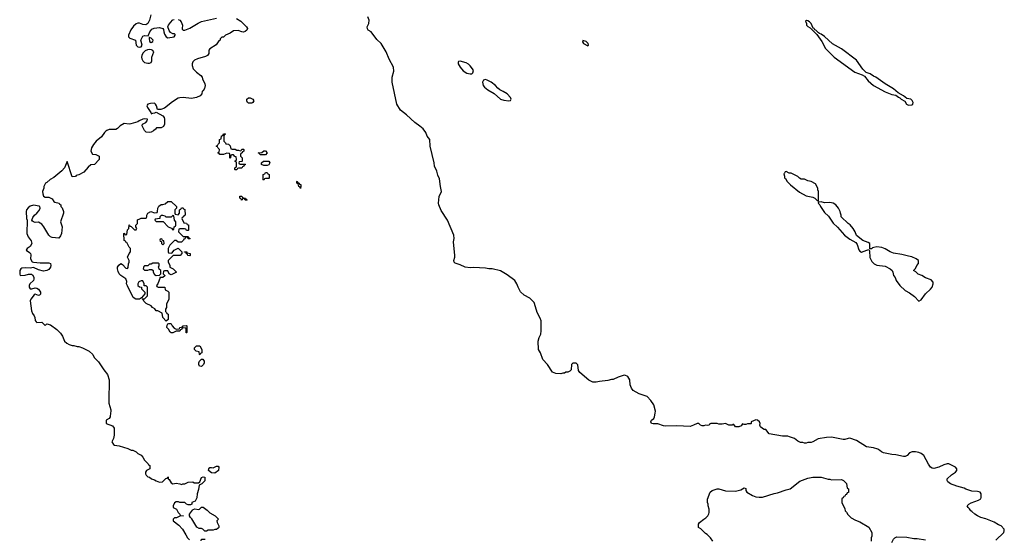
# Model space of a CAD drawing. Header units: inches. Extents: x 2674045 to 2721798, y 838094 to 949477.
# Tile 6 of 27: x 2674045 to 2685769, y 892111 to 898294. Entities that reach past the tile are written whole.
import ezdxf

# ---------------------------------------------------------------- set-up
doc = ezdxf.new("R2010")
doc.units = ezdxf.units.IN
doc.header["$MEASUREMENT"] = 0
doc.layers.add('C6879', color=7, linetype='Continuous')
doc.layers.add('C6889', color=7, linetype='Continuous')

msp = doc.modelspace()

# ---------------------------------------------------------------- linework, layer by layer
at = {"layer": 'C6879', "color": 5, "elevation": 20}
for points in [[(2675607, 898353), (2675592, 898288), (2675572, 898248), (2675546, 898234), (2675510, 898238), (2675470, 898254), (2675450, 898252), (2675430, 898243), (2675402, 898218), (2675368, 898172), (2675339, 898110), (2675341, 898090), (2675355, 898075), (2675425, 898050), (2675431, 897990), (2675450, 897971), (2675473, 897967), (2675490, 897972), (2675502, 897990), (2675489, 898050), (2675510, 898098), (2675530, 898107), (2675576, 898104), (2675593, 898150), (2675620, 898180), (2675647, 898193), (2675710, 898202), (2675751, 898191), (2675758, 898178), (2675761, 898150), (2675770, 898122), (2675790, 898092), (2675810, 898078), (2675886, 898090), (2675898, 898110), (2675896, 898116), (2675890, 898126), (2675870, 898126), (2675841, 898141), (2675826, 898166), (2675808, 898210), (2675815, 898230), (2675839, 898261), (2675869, 898291), (2675884, 898296)], [(2680000, 895073), (2679979, 895110), (2679966, 895150), (2679939, 895190), (2679850, 895260), (2679770, 895305), (2679670, 895329), (2679630, 895329), (2679590, 895339), (2679450, 895345), (2679410, 895341), (2679350, 895349), (2679290, 895379), (2679230, 895395), (2679217, 895410), (2679214, 895430), (2679227, 895470), (2679227, 895490), (2679210, 895650), (2679217, 895690), (2679214, 895730), (2679140, 895910), (2679065, 896025), (2679034, 896090), (2679030, 896110), (2679038, 896190), (2679067, 896250), (2679065, 896270), (2679054, 896310), (2679042, 896402), (2679024, 896444), (2679012, 896490), (2678983, 896550), (2678979, 896590), (2678932, 896788), (2678929, 896870), (2678897, 896910), (2678881, 896950), (2678850, 896994), (2678809, 897029), (2678749, 897070), (2678650, 897161), (2678579, 897219), (2678536, 897290), (2678479, 897550), (2678479, 897610), (2678499, 897681), (2678495, 897730), (2678444, 897824), (2678410, 897910), (2678349, 898009), (2678298, 898058), (2678229, 898150), (2678196, 898170), (2678186, 898186), (2678181, 898210), (2678201, 898250), (2678206, 898290), (2678190, 898330)], [(2676628, 898308), (2676678, 898278), (2676747, 898210), (2676758, 898190), (2676751, 898170), (2676730, 898152), (2676710, 898147), (2676690, 898149), (2676645, 898165), (2676590, 898161), (2676550, 898133), (2676494, 898110), (2676470, 898086), (2676450, 898086), (2676433, 898067), (2676432, 898050), (2676418, 898042), (2676386, 897994), (2676310, 897948), (2676298, 897930), (2676298, 897890), (2676282, 897870), (2676258, 897858), (2676162, 897830), (2676128, 897812), (2676108, 897792), (2676098, 897770), (2676098, 897750), (2676111, 897711), (2676151, 897670), (2676201, 897630), (2676216, 897610), (2676221, 897590), (2676251, 897530), (2676255, 897510), (2676245, 897475), (2676230, 897446), (2676218, 897442), (2676212, 897410), (2676192, 897390), (2676151, 897369), (2676090, 897357), (2675990, 897367), (2675950, 897366), (2675930, 897359), (2675863, 897317), (2675770, 897242), (2675727, 897227), (2675687, 897227), (2675675, 897270), (2675662, 897290), (2675650, 897299), (2675602, 897298), (2675571, 897289), (2675561, 897279), (2675558, 897270), (2675565, 897250), (2675606, 897190), (2675610, 897174), (2675630, 897182), (2675656, 897184), (2675670, 897194), (2675751, 897151), (2675765, 897130), (2675771, 897109), (2675771, 897050), (2675757, 897023), (2675731, 897009), (2675672, 897008), (2675662, 896990), (2675638, 896970), (2675610, 896957), (2675590, 896953), (2675550, 896957), (2675530, 896975), (2675504, 897030), (2675509, 897051), (2675548, 897070), (2675562, 897090), (2675566, 897110), (2675533, 897113), (2675510, 897109), (2675468, 897092), (2675450, 897079), (2675370, 897053), (2675350, 897050), (2675290, 897057), (2675243, 897030), (2675210, 896999), (2675191, 896989), (2675110, 896987), (2675083, 896977), (2675070, 896969), (2675053, 896950), (2675019, 896901), (2674956, 896850), (2674925, 896810), (2674901, 896770), (2674892, 896730), (2674910, 896694), (2674951, 896691), (2674992, 896670), (2674991, 896629), (2674934, 896570), (2674890, 896566), (2674860, 896540), (2674810, 896478), (2674750, 896448), (2674718, 896442), (2674710, 896428), (2674670, 896426), (2674610, 896606), (2674578, 896530), (2674546, 896494), (2674450, 896415), (2674406, 896394), (2674370, 896358), (2674352, 896348), (2674332, 896310), (2674331, 896289), (2674318, 896250), (2674320, 896220), (2674330, 896194), (2674350, 896182), (2674390, 896182), (2674430, 896162), (2674452, 896132), (2674464, 896124), (2674514, 896110), (2674518, 896098), (2674533, 896093), (2674534, 896070), (2674550, 896054), (2674565, 896010), (2674565, 895990), (2674532, 895890), (2674551, 895830), (2674541, 895750), (2674530, 895722), (2674510, 895695), (2674430, 895703), (2674410, 895709), (2674390, 895730), (2674334, 895830), (2674310, 895862), (2674270, 895884), (2674230, 895882), (2674210, 895888), (2674196, 895896), (2674188, 895908), (2674200, 895940), (2674222, 895970), (2674249, 895991), (2674278, 896022), (2674288, 896050), (2674286, 896070), (2674276, 896076), (2674210, 896089), (2674170, 896076), (2674144, 896056), (2674127, 896030), (2674123, 896010), (2674125, 895930), (2674132, 895910), (2674131, 895750), (2674145, 895710), (2674182, 895662), (2674191, 895630), (2674170, 895595), (2674132, 895570), (2674122, 895550), (2674162, 895522), (2674172, 895510), (2674176, 895496), (2674175, 895450), (2674194, 895414), (2674210, 895408), (2674290, 895401), (2674390, 895399), (2674410, 895391), (2674417, 895370), (2674413, 895350), (2674390, 895321), (2674370, 895309), (2674330, 895301), (2674270, 895316), (2674210, 895344), (2674170, 895339), (2674110, 895342), (2674070, 895336), (2674059, 895330), (2674047, 895310), (2674045, 895265), (2674051, 895251), (2674110, 895256), (2674150, 895267), (2674184, 895264), (2674197, 895257), (2674212, 895232), (2674215, 895205), (2674210, 895189), (2674164, 895150), (2674157, 895130), (2674159, 895110), (2674171, 895091), (2674190, 895091), (2674230, 895104), (2674250, 895099), (2674270, 895087), (2674293, 895050), (2674292, 895028), (2674282, 895018), (2674270, 895014), (2674230, 895029), (2674218, 895022), (2674179, 894970), (2674171, 894950), (2674186, 894830), (2674199, 894799), (2674219, 894770), (2674227, 894750), (2674230, 894714), (2674240, 894700), (2674250, 894692), (2674310, 894694), (2674350, 894654), (2674370, 894674), (2674410, 894665), (2674486, 894606), (2674530, 894565), (2674556, 894530), (2674578, 894470), (2674606, 894446), (2674634, 894430), (2674670, 894418), (2674690, 894418), (2674730, 894405), (2674750, 894405), (2674794, 894390), (2674874, 894350), (2674914, 894310), (2674930, 894274), (2674984, 894224), (2675046, 894126), (2675090, 894074), (2675112, 894008), (2675112, 893892), (2675105, 893870), (2675105, 893730), (2675131, 893650), (2675132, 893630), (2675125, 893615), (2675122, 893570), (2675112, 893548), (2675074, 893530), (2675074, 893490), (2675150, 893462), (2675170, 893434), (2675171, 893349), (2675162, 893310), (2675142, 893270), (2675160, 893240), (2675172, 893232), (2675230, 893225), (2675331, 893191), (2675373, 893173), (2675392, 893172), (2675430, 893152), (2675450, 893132), (2675491, 893111), (2675512, 893090), (2675532, 893052), (2675574, 893010), (2675578, 892998), (2675594, 892990), (2675594, 892950), (2675554, 892930), (2675542, 892910), (2675542, 892890), (2675550, 892874), (2675570, 892854), (2675590, 892852), (2675614, 892830), (2675650, 892818), (2675670, 892806), (2675710, 892792), (2675747, 892793), (2675787, 892833), (2675802, 892838), (2675810, 892854), (2675814, 892850), (2675814, 892830), (2675824, 892824), (2675850, 892782), (2675870, 892772), (2675910, 892778), (2675950, 892772), (2675970, 892762), (2675989, 892771), (2676010, 892772), (2676052, 892792), (2676107, 892793), (2676124, 892784), (2676141, 892781), (2676176, 892784), (2676190, 892794), (2676210, 892845), (2676230, 892856), (2676251, 892851), (2676250, 892808), (2676214, 892770), (2676183, 892757), (2676175, 892705), (2676159, 892650), (2676155, 892605), (2676134, 892566), (2676094, 892550), (2676094, 892530), (2676077, 892523), (2676050, 892522), (2676030, 892529), (2676010, 892548), (2675950, 892548), (2675936, 892556), (2675910, 892558), (2675890, 892546), (2675872, 892510), (2675874, 892490), (2675911, 892471), (2675931, 892430), (2675952, 892410), (2675954, 892394), (2675994, 892390), (2675950, 892388), (2675912, 892368), (2675890, 892366), (2675874, 892350), (2675874, 892330), (2675938, 892278), (2675985, 892230), (2676025, 892165), (2676042, 892130), (2676065, 892105)], [(2675930, 898295), (2675950, 898287), (2675967, 898270), (2675985, 898230), (2675979, 898190), (2675981, 898181), (2675991, 898171), (2676010, 898168), (2676070, 898192), (2676170, 898254), (2676210, 898272), (2676389, 898311)], [(2676206, 892094), (2676210, 892112), (2676250, 892114), (2676254, 892110)]]:
    msp.add_lwpolyline(points, dxfattribs=at)
for points in [[(2675590, 898086), (2675585, 898075), (2675590, 898034), (2675610, 898022), (2675630, 898034), (2675633, 898050), (2675610, 898075), (2675598, 898078)], [(2675590, 897939), (2675565, 897935), (2675538, 897922), (2675510, 897894), (2675499, 897870), (2675497, 897850), (2675501, 897830), (2675510, 897805), (2675530, 897784), (2675570, 897775), (2675590, 897775), (2675610, 897784), (2675617, 897803), (2675617, 897850), (2675644, 897910), (2675630, 897929), (2675616, 897936)], [(2679290, 897799), (2679270, 897798), (2679265, 897790), (2679267, 897770), (2679290, 897730), (2679327, 897687), (2679370, 897658), (2679410, 897648), (2679429, 897651), (2679440, 897660), (2679447, 897690), (2679438, 897710), (2679410, 897745), (2679390, 897763), (2679360, 897780)], [(2679590, 897581), (2679566, 897574), (2679556, 897550), (2679559, 897530), (2679564, 897510), (2679581, 897490), (2679620, 897460), (2679696, 897415), (2679771, 897350), (2679810, 897335), (2679870, 897327), (2679888, 897332), (2679898, 897350), (2679889, 897370), (2679849, 897410), (2679801, 897441), (2679761, 897461), (2679738, 897478), (2679710, 897513), (2679659, 897550), (2679610, 897576)], [(2676770, 897302), (2676758, 897310), (2676748, 897330), (2676748, 897350), (2676770, 897365), (2676790, 897365), (2676822, 897350), (2676831, 897330), (2676822, 897310), (2676810, 897302)], [(2676630, 896742), (2676650, 896742), (2676670, 896734), (2676682, 896738), (2676690, 896754), (2676710, 896754), (2676714, 896750), (2676714, 896730), (2676698, 896722), (2676694, 896710), (2676678, 896702), (2676674, 896690), (2676674, 896670), (2676694, 896650), (2676694, 896610), (2676690, 896606), (2676658, 896602), (2676654, 896590), (2676658, 896578), (2676670, 896574), (2676730, 896574), (2676734, 896570), (2676718, 896562), (2676714, 896550), (2676698, 896542), (2676690, 896526), (2676650, 896526), (2676638, 896522), (2676630, 896506), (2676610, 896506), (2676606, 896510), (2676606, 896530), (2676622, 896538), (2676626, 896550), (2676626, 896590), (2676622, 896602), (2676606, 896610), (2676622, 896618), (2676626, 896630), (2676622, 896662), (2676607, 896667), (2676590, 896686), (2676570, 896686), (2676558, 896682), (2676554, 896650), (2676550, 896646), (2676546, 896650), (2676546, 896690), (2676542, 896702), (2676510, 896706), (2676470, 896688), (2676430, 896688), (2676422, 896702), (2676406, 896710), (2676422, 896718), (2676426, 896750), (2676407, 896767), (2676402, 896782), (2676386, 896790), (2676402, 896798), (2676407, 896813), (2676426, 896830), (2676426, 896870), (2676442, 896878), (2676448, 896912), (2676462, 896918), (2676470, 896934), (2676490, 896934), (2676494, 896930), (2676478, 896922), (2676474, 896910), (2676474, 896850), (2676494, 896830), (2676498, 896818), (2676530, 896814), (2676550, 896794), (2676558, 896758), (2676573, 896753), (2676610, 896752)], [(2676910, 896686), (2676902, 896702), (2676886, 896710), (2676930, 896714), (2676950, 896732), (2676972, 896732), (2676992, 896710), (2676970, 896686)], [(2676950, 896558), (2676926, 896570), (2676926, 896590), (2676948, 896612), (2677010, 896612), (2677022, 896590), (2677010, 896566), (2676990, 896558)], [(2676950, 896386), (2676946, 896390), (2676946, 896450), (2676962, 896458), (2676970, 896474), (2676990, 896474), (2676998, 896458), (2677014, 896450), (2677014, 896410), (2677010, 896406), (2676970, 896406), (2676958, 896402)], [(2677390, 896286), (2677382, 896302), (2677368, 896308), (2677362, 896342), (2677346, 896350), (2677346, 896370), (2677350, 896372), (2677358, 896358), (2677374, 896350), (2677378, 896338), (2677392, 896332), (2677394, 896310)], [(2675930, 895974), (2675946, 895990), (2675946, 896030), (2675962, 896038), (2675970, 896054), (2675990, 896054), (2675998, 896038), (2676010, 896034), (2676014, 895970), (2675998, 895962), (2675994, 895950), (2675978, 895942), (2675974, 895930), (2675998, 895878), (2676030, 895874), (2676038, 895858), (2676053, 895853), (2676054, 895790), (2676050, 895786), (2676030, 895786), (2676022, 895802), (2676007, 895807), (2675950, 895806), (2675938, 895802), (2675934, 895770), (2675990, 895714), (2676050, 895714), (2676058, 895698), (2676074, 895690), (2676070, 895686), (2676050, 895686), (2676042, 895702), (2676030, 895706), (2676018, 895702), (2676013, 895687), (2675998, 895682), (2675994, 895670), (2675970, 895646), (2675930, 895646), (2675910, 895666), (2675890, 895666), (2675832, 895610), (2675814, 895570), (2675814, 895530), (2675818, 895518), (2675850, 895514), (2675862, 895518), (2675867, 895533), (2675886, 895550), (2675930, 895574), (2675974, 895530), (2675974, 895510), (2675954, 895490), (2675873, 895487), (2675814, 895430), (2675814, 895410), (2675832, 895372), (2675834, 895350), (2675874, 895330), (2675912, 895288), (2675850, 895258), (2675826, 895270), (2675810, 895306), (2675770, 895306), (2675758, 895302), (2675754, 895270), (2675772, 895252), (2675772, 895248), (2675750, 895228), (2675714, 895226), (2675714, 895214), (2675704, 895196), (2675691, 895149), (2675674, 895130), (2675678, 895118), (2675693, 895113), (2675772, 895112), (2675778, 895078), (2675810, 895062), (2675822, 895050), (2675822, 894970), (2675792, 894910), (2675792, 894870), (2675782, 894850), (2675782, 894822), (2675794, 894810), (2675798, 894798), (2675814, 894790), (2675812, 894728), (2675790, 894706), (2675749, 894749), (2675742, 894802), (2675690, 894828), (2675669, 894829), (2675655, 894855), (2675628, 894870), (2675610, 894888), (2675550, 894918), (2675523, 894943), (2675518, 894958), (2675506, 894970), (2675506, 894974), (2675530, 894974), (2675566, 895010), (2675566, 895110), (2675550, 895126), (2675528, 895128), (2675528, 895150), (2675510, 895186), (2675490, 895188), (2675465, 895175), (2675452, 895150), (2675453, 895133), (2675470, 895114), (2675494, 895110), (2675494, 895090), (2675533, 895053), (2675534, 895030), (2675494, 894986), (2675472, 894968), (2675428, 894968), (2675398, 894990), (2675328, 895128), (2675318, 895150), (2675320, 895180), (2675309, 895209), (2675249, 895250), (2675228, 895270), (2675216, 895296), (2675209, 895329), (2675209, 895349), (2675226, 895374), (2675250, 895391), (2675270, 895382), (2675310, 895338), (2675330, 895334), (2675336, 895344), (2675339, 895390), (2675348, 895410), (2675347, 895427), (2675329, 895470), (2675348, 895512), (2675366, 895530), (2675366, 895570), (2675348, 895588), (2675322, 895642), (2675307, 895647), (2675302, 895662), (2675288, 895668), (2675286, 895750), (2675293, 895753), (2675298, 895738), (2675310, 895734), (2675322, 895738), (2675328, 895792), (2675346, 895810), (2675347, 895853), (2675354, 895850), (2675358, 895838), (2675373, 895833), (2675410, 895794), (2675430, 895794), (2675438, 895810), (2675426, 895830), (2675426, 895850), (2675446, 895870), (2675447, 895913), (2675476, 895924), (2675490, 895934), (2675550, 895934), (2675558, 895950), (2675558, 895970), (2675569, 895991), (2675608, 896012), (2675650, 895994), (2675682, 895998), (2675687, 896013), (2675688, 896052), (2675703, 896077), (2675730, 896094), (2675750, 896094), (2675776, 896104), (2675808, 896132), (2675850, 896132), (2675914, 896070), (2675914, 896050), (2675894, 896030), (2675894, 895990), (2675898, 895978)], [(2676750, 896146), (2676728, 896148), (2676722, 896162), (2676710, 896166), (2676698, 896162), (2676694, 896150), (2676688, 896148), (2676682, 896162), (2676666, 896170), (2676667, 896193), (2676690, 896194), (2676698, 896178), (2676734, 896170), (2676738, 896158), (2676754, 896150)], [(2675870, 895966), (2675850, 895946), (2675790, 895946), (2675776, 895956), (2675750, 895966), (2675730, 895966), (2675714, 895950), (2675713, 895927), (2675658, 895922), (2675654, 895910), (2675670, 895894), (2675753, 895893), (2675814, 895830), (2675852, 895812), (2675870, 895794), (2675882, 895798), (2675886, 895830), (2675902, 895838), (2675906, 895850), (2675906, 895890), (2675888, 895908), (2675882, 895962)], [(2675730, 895686), (2675718, 895682), (2675714, 895670), (2675718, 895658), (2675734, 895654), (2675734, 895630), (2675750, 895614), (2675766, 895630), (2675762, 895662), (2675746, 895666), (2675742, 895682)], [(2676070, 895486), (2676047, 895487), (2676042, 895502), (2676030, 895506), (2676022, 895522), (2676007, 895527), (2676007, 895533), (2676030, 895534), (2676038, 895518), (2676073, 895513), (2676074, 895490)], [(2675630, 895398), (2675610, 895386), (2675590, 895386), (2675570, 895366), (2675530, 895366), (2675524, 895356), (2675514, 895330), (2675530, 895314), (2675570, 895314), (2675590, 895322), (2675620, 895320), (2675634, 895310), (2675634, 895290), (2675650, 895262), (2675670, 895252), (2675710, 895254), (2675726, 895270), (2675726, 895310), (2675707, 895327), (2675700, 895340), (2675698, 895350), (2675706, 895370), (2675706, 895390), (2675696, 895396)], [(2675910, 894612), (2675946, 894614), (2675950, 894632), (2675982, 894638), (2675990, 894652), (2676030, 894654), (2676034, 894650), (2676034, 894570), (2676030, 894566), (2676026, 894566), (2676026, 894610), (2676022, 894622), (2675990, 894626), (2675978, 894622), (2675974, 894610), (2675958, 894602), (2675952, 894588), (2675910, 894586), (2675870, 894568), (2675850, 894566), (2675836, 894576), (2675818, 894610), (2675798, 894630), (2675800, 894660), (2675807, 894673), (2675820, 894680), (2675840, 894680), (2675850, 894674), (2675862, 894650), (2675885, 894625)], [(2676190, 894306), (2676186, 894310), (2676182, 894342), (2676148, 894348), (2676126, 894370), (2676126, 894390), (2676150, 894414), (2676190, 894414), (2676214, 894370), (2676214, 894330), (2676198, 894322)], [(2676210, 894169), (2676186, 894170), (2676178, 894190), (2676178, 894210), (2676186, 894230), (2676210, 894254), (2676227, 894253), (2676242, 894230), (2676242, 894210), (2676232, 894190)], [(2676370, 892898), (2676330, 892902), (2676295, 892930), (2676299, 892950), (2676310, 892965), (2676330, 892966), (2676350, 892961), (2676390, 892982), (2676410, 892982), (2676416, 892970), (2676411, 892929)], [(2676250, 892208), (2676226, 892230), (2676210, 892238), (2676180, 892240), (2676156, 892256), (2676094, 892354), (2676078, 892370), (2676066, 892390), (2676068, 892410), (2676101, 892459), (2676110, 892465), (2676130, 892472), (2676174, 892466), (2676186, 892470), (2676208, 892492), (2676230, 892492), (2676279, 892459), (2676307, 892427), (2676374, 892390), (2676414, 892350), (2676394, 892330), (2676398, 892310), (2676416, 892270), (2676416, 892250), (2676410, 892242), (2676390, 892228), (2676370, 892228), (2676350, 892218), (2676290, 892218), (2676270, 892208)]]:
    msp.add_lwpolyline(points, close=True, dxfattribs=at)
at = {"layer": 'C6889', "color": 5, "elevation": 20}
for points in [[(2683414, 898286), (2683402, 898278), (2683412, 898250), (2683412, 898230), (2683430, 898212), (2683457, 898197), (2683538, 898118), (2683595, 898035), (2683639, 897950), (2683744, 897850), (2683990, 897671), (2684077, 897637), (2684103, 897623), (2684150, 897566), (2684212, 897510), (2684350, 897435), (2684430, 897404), (2684476, 897396), (2684510, 897372), (2684526, 897366), (2684542, 897350), (2684584, 897324), (2684605, 897290), (2684630, 897276), (2684670, 897282), (2684678, 897290), (2684682, 897310), (2684672, 897332), (2684655, 897350), (2684610, 897358), (2684570, 897388), (2684504, 897424), (2684449, 897470), (2684349, 897529), (2684238, 897610), (2684210, 897622), (2684170, 897649), (2684125, 897665), (2684086, 897706), (2684010, 897813), (2683830, 897949), (2683725, 898005), (2683630, 898094), (2683590, 898122), (2683568, 898128), (2683556, 898136), (2683526, 898170), (2683515, 898175), (2683506, 898190), (2683495, 898195), (2683468, 898250), (2683448, 898270), (2683430, 898282)], [(2680750, 898046), (2680746, 898030), (2680758, 898010), (2680810, 897985), (2680818, 897990), (2680814, 898010), (2680790, 898033)], [(2683170, 896486), (2683158, 896482), (2683153, 896467), (2683142, 896458), (2683152, 896432), (2683153, 896413), (2683164, 896404), (2683182, 896370), (2683222, 896330), (2683330, 896241), (2683410, 896198), (2683490, 896182), (2683512, 896172), (2683550, 896134), (2683558, 896142), (2683558, 896250), (2683548, 896268), (2683548, 896290), (2683520, 896340), (2683470, 896369), (2683430, 896378), (2683390, 896395), (2683350, 896398), (2683330, 896408), (2683310, 896428), (2683230, 896468), (2683208, 896468)], [(2683590, 896126), (2683558, 896122), (2683554, 896110), (2683572, 896092), (2683582, 896070), (2683630, 895998), (2683676, 895955), (2683730, 895871), (2683784, 895824), (2683867, 895730), (2683930, 895683), (2684001, 895641), (2684019, 895619), (2684035, 895555), (2684050, 895538), (2684070, 895526), (2684132, 895552), (2684158, 895558), (2684165, 895545), (2684166, 895466), (2684190, 895416), (2684218, 895390), (2684250, 895375), (2684350, 895361), (2684412, 895330), (2684432, 895310), (2684442, 895290), (2684451, 895250), (2684468, 895228), (2684483, 895190), (2684527, 895130), (2684590, 895071), (2684642, 895042), (2684699, 894999), (2684750, 894945), (2684780, 894960), (2684830, 895032), (2684892, 895088), (2684909, 895111), (2684922, 895150), (2684922, 895170), (2684898, 895198), (2684830, 895222), (2684789, 895249), (2684745, 895265), (2684715, 895295), (2684686, 895310), (2684710, 895334), (2684726, 895370), (2684747, 895393), (2684746, 895430), (2684718, 895450), (2684670, 895473), (2684630, 895479), (2684550, 895501), (2684450, 895517), (2684410, 895533), (2684350, 895569), (2684310, 895583), (2684250, 895590), (2684216, 895585), (2684201, 895580), (2684188, 895568), (2684166, 895566), (2684168, 895630), (2684150, 895642), (2684085, 895665), (2684010, 895728), (2683994, 895770), (2683969, 895809), (2683932, 895852), (2683909, 895869), (2683828, 895950), (2683828, 895970), (2683818, 895990), (2683815, 896010), (2683795, 896050), (2683762, 896090), (2683730, 896109), (2683690, 896119), (2683630, 896115)]]:
    msp.add_lwpolyline(points, close=True, dxfattribs=at)
for points in [[(2685670, 892099), (2685762, 892190), (2685769, 892210), (2685769, 892230), (2685730, 892273), (2685702, 892282), (2685650, 892313), (2685550, 892353), (2685490, 892369), (2685449, 892389), (2685418, 892410), (2685383, 892443), (2685369, 892449), (2685355, 892475), (2685338, 892490), (2685328, 892510), (2685346, 892530), (2685375, 892545), (2685463, 892577), (2685488, 892592), (2685495, 892610), (2685495, 892650), (2685482, 892670), (2685450, 892679), (2685384, 892684), (2685310, 892709), (2685290, 892721), (2685203, 892743), (2685130, 892769), (2685096, 892796), (2685088, 892810), (2685090, 892832), (2685140, 892880), (2685189, 892910), (2685204, 892930), (2685205, 892950), (2685190, 892969), (2685110, 893009), (2685090, 893009), (2685050, 892999), (2684990, 892969), (2684930, 892955), (2684910, 892958), (2684890, 892968), (2684865, 893005), (2684810, 893108), (2684778, 893130), (2684750, 893142), (2684710, 893153), (2684674, 893150), (2684642, 893138), (2684611, 893109), (2684590, 893098), (2684570, 893098), (2684478, 893118), (2684430, 893122), (2684330, 893141), (2684308, 893150), (2684289, 893169), (2684265, 893185), (2684210, 893199), (2684130, 893213), (2684010, 893285), (2683930, 893314), (2683908, 893312), (2683870, 893299), (2683850, 893299), (2683710, 893325), (2683650, 893322), (2683554, 893306), (2683491, 893269), (2683470, 893262), (2683430, 893262), (2683410, 893255), (2683390, 893255), (2683370, 893262), (2683343, 893263), (2683310, 893278), (2683270, 893309), (2683212, 893332), (2683190, 893337), (2683130, 893337), (2682970, 893365), (2682930, 893418), (2682910, 893418), (2682890, 893428), (2682866, 893450), (2682858, 893470), (2682862, 893490), (2682855, 893510), (2682830, 893529), (2682810, 893534), (2682754, 893510), (2682754, 893490), (2682750, 893486), (2682710, 893486), (2682690, 893478), (2682670, 893478), (2682650, 893486), (2682637, 893463), (2682610, 893449), (2682569, 893449), (2682550, 893478), (2682542, 893478), (2682530, 893468), (2682490, 893468), (2682450, 893488), (2682410, 893482), (2682370, 893482), (2682350, 893488), (2682273, 893487), (2682258, 893482), (2682254, 893470), (2682230, 893464), (2682210, 893469), (2682190, 893462), (2682170, 893462), (2682150, 893469), (2682130, 893488), (2682110, 893488), (2682070, 893468), (2682030, 893455), (2681870, 893461), (2681730, 893459), (2681710, 893462), (2681645, 893485), (2681586, 893486), (2681569, 893490), (2681562, 893510), (2681569, 893530), (2681594, 893550), (2681604, 893570), (2681613, 893610), (2681614, 893634), (2681595, 893710), (2681562, 893762), (2681515, 893810), (2681423, 893843), (2681350, 893882), (2681329, 893910), (2681316, 893950), (2681309, 894010), (2681288, 894050), (2681250, 894064), (2681230, 894061), (2681170, 894041), (2681110, 894014), (2681090, 894013), (2681050, 894001), (2680950, 893989), (2680910, 893979), (2680870, 893982), (2680823, 894003), (2680716, 894096), (2680700, 894120), (2680690, 894186), (2680670, 894208), (2680633, 894207), (2680614, 894190), (2680612, 894128), (2680594, 894110), (2680570, 894098), (2680550, 894098), (2680532, 894088), (2680513, 894087), (2680490, 894078), (2680430, 894082), (2680390, 894098), (2680329, 894190), (2680275, 894250), (2680245, 894330), (2680224, 894370), (2680219, 894470), (2680229, 894511), (2680249, 894550), (2680256, 894590), (2680255, 894710), (2680244, 894744), (2680207, 894810), (2680176, 894916), (2680169, 894930), (2680119, 894979), (2680050, 895015), (2680010, 895055), (2680000, 895073)], [(2682298, 892090), (2682270, 892128), (2682230, 892168), (2682210, 892178), (2682155, 892235), (2682128, 892250), (2682126, 892290), (2682138, 892310), (2682190, 892352), (2682215, 892365), (2682238, 892390), (2682250, 892414), (2682255, 892430), (2682255, 892470), (2682242, 892510), (2682242, 892530), (2682235, 892550), (2682235, 892590), (2682268, 892670), (2682290, 892691), (2682352, 892712), (2682370, 892712), (2682450, 892686), (2682570, 892685), (2682630, 892698), (2682670, 892722), (2682690, 892714), (2682692, 892690), (2682702, 892670), (2682771, 892631), (2682810, 892618), (2682850, 892611), (2682890, 892611), (2683030, 892655), (2683070, 892663), (2683170, 892699), (2683218, 892710), (2683336, 892804), (2683430, 892839), (2683491, 892851), (2683590, 892851), (2683670, 892825), (2683690, 892825), (2683710, 892818), (2683830, 892822), (2683854, 892810), (2683890, 892774), (2683898, 892718), (2683914, 892710), (2683912, 892668), (2683898, 892662), (2683890, 892646), (2683878, 892642), (2683870, 892626), (2683858, 892622), (2683850, 892606), (2683838, 892602), (2683834, 892590), (2683834, 892550), (2683872, 892472), (2683874, 892450), (2683890, 892434), (2683905, 892405), (2683946, 892366), (2683997, 892337), (2684050, 892318), (2684157, 892257), (2684191, 892191), (2684192, 892150), (2684185, 892130), (2684182, 892090)], [(2684430, 892074), (2684450, 892114), (2684466, 892130), (2684490, 892142), (2684610, 892138), (2684690, 892121), (2684730, 892121), (2684830, 892105)]]:
    msp.add_lwpolyline(points, dxfattribs=at)

doc.saveas('drawing.dxf')
